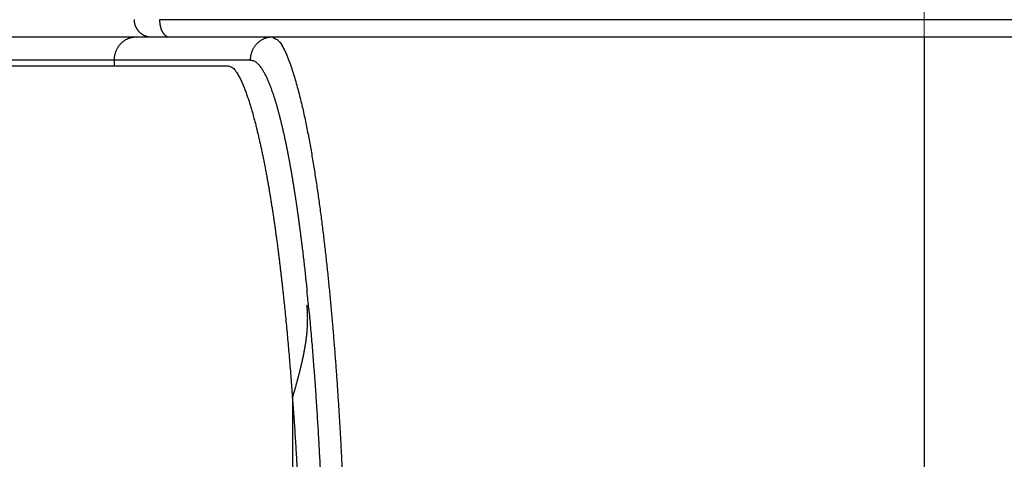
# Model space of a CAD drawing. Header units: millimetres. Extents: x 0 to 1071, y 0 to 742.
# Tile 94 of 131: x 368.2 to 376.69, y 392.2 to 396. Entities that reach past the tile are written whole.
import ezdxf

# ---------------------------------------------------------------- set-up
doc = ezdxf.new("R2010")
doc.units = ezdxf.units.MM
doc.header["$LTSCALE"] = 0.454724
doc.linetypes.add('CENTER', pattern=[50.8, 31.75, -6.35, 6.35, -6.35])
doc.layers.add('NoLayerName_001', color=7, linetype='Continuous')
doc.layers.add('NoLayerName_007', color=7, linetype='Continuous')
doc.styles.get("Standard").update_dxf_attribs({"font": 'txt', "bigfont": 'extfont2'})
doc.dimstyles.get("Standard").update_dxf_attribs({"dimtxt": 2.5, "dimasz": 2.5, "dimexe": 1, "dimexo": 1, "dimtad": 1, "dimdec": 3, "dimzin": 0, "dimdsep": 46, "dimtxsty": 'Standard', "dimcen": 2.5, "dimadec": 3, "dimazin": 0, "dimtfac": 0.75, "dimtdec": 3, "dimtmove": 0, "dimatfit": 3, "dimfxl": 1, "dimarcsym": 0})

# ---------------------------------------------------------------- blocks, each defined once
blk = doc.blocks.new('_OPEN30')
at = {"color": 0, "linetype": 'ByBlock', "lineweight": -2}
for p, q in [((-1, 0.267949), (0, 0)), ((0, 0), (-1, -0.267949)), ((0, 0), (-1, 0))]:
    blk.add_line(p, q, dxfattribs=at)
blk = doc.blocks.new('*D98')
at = {"layer": 'Defpoints', "color": 0}
for p in [(298, 427.8308), (475, 422.9), (298, 319.3002)]:
    blk.add_point(p, dxfattribs=at)
at = {"layer": 'NoLayerName_001', "color": 0, "linetype": 'Continuous', "lineweight": 13}
for p, q in [((298, 425.3308), (298, 316.8002)), ((475, 420.4), (475, 316.8002)), ((471.25, 319.3002), (301.75, 319.3002))]:
    blk.add_line(p, q, dxfattribs=at)
at = {"layer": 'NoLayerName_001', "color": 0, "lineweight": 13, "xscale": 3.75, "yscale": 3.75, "zscale": 3.75, "rotation": 180}
blk.add_blockref('_OPEN30', (298, 319.3002), dxfattribs=at)
at = {"layer": 'NoLayerName_001', "color": 0, "lineweight": 13, "xscale": 3.75, "yscale": 3.75, "zscale": 3.75}
blk.add_blockref('_OPEN30', (475, 319.3002), dxfattribs=at)
at = {"layer": 'NoLayerName_001', "color": 0, "lineweight": 13, "insert": (386.5, 326.1752), "char_height": 8.75, "attachment_point": 5}
blk.add_mtext('\\W0.8000;177', dxfattribs=at)

msp = doc.modelspace()

# ---------------------------------------------------------------- linework, layer by layer
at = {"layer": 'NoLayerName_001', "color": 4, "linetype": 'CENTER', "lineweight": 13}
msp.add_line((376, 416), (376, 359.75), dxfattribs=at)
at = {"layer": 'NoLayerName_001', "color": 60, "linetype": 'Continuous', "lineweight": 25}
for p, q in [((382.5971, 395.9987), (369.403, 395.9987)), ((364.6955, 395.85), (388.0001, 395.85)), ((362.1976, 395.6), (369.9994, 395.6)), ((370.1882, 395.65), (364.6993, 395.65)), ((369.0131, 395.6), (369.0131, 395.65)), ((370.5501, 392.7326), (370.5501, 389.6))]:
    msp.add_line(p, q, dxfattribs=at)
for centre, radius, start, end in [((369.3326, 395.9983), 0.1483, 258.68571, 269.95011), ((347.7957, 391.3246), 22.9983, 5.4351, 5.80543)]:
    msp.add_arc(centre, radius, start, end, dxfattribs=at)
for points, knots in [([(369.1834, 395.9992), (369.1835, 395.9969), (369.1835, 395.9924), (369.1841, 395.9856), (369.1849, 395.9788), (369.186, 395.9721), (369.1874, 395.9654), (369.1891, 395.9588), (369.1911, 395.9522), (369.1934, 395.9458), (369.196, 395.9395), (369.1989, 395.9333), (369.2021, 395.9272), (369.2055, 395.9213), (369.2092, 395.9156), (369.2132, 395.91), (369.2174, 395.9046), (369.2218, 395.8994), (369.2265, 395.8945), (369.2314, 395.8897), (369.2365, 395.8852), (369.2418, 395.8809), (369.2473, 395.8768), (369.253, 395.873), (369.2589, 395.8695), (369.2649, 395.8663), (369.271, 395.8633), (369.2773, 395.8606), (369.2837, 395.8582), (369.2902, 395.8561), (369.2968, 395.8543), (369.3013, 395.8534), (369.3035, 395.8529)], [0, 0, 0, 0, 0.006803, 0.0136187, 0.0204445, 0.0272777, 0.0341157, 0.0409557, 0.0477953, 0.0546324, 0.0614663, 0.0682976, 0.075127, 0.0819548, 0.0887812, 0.0956068, 0.1024319, 0.1092574, 0.1160835, 0.1229105, 0.1297387, 0.1365683, 0.1433997, 0.1502336, 0.1570707, 0.1639108, 0.1707516, 0.1775906, 0.1844249, 0.1912517, 0.1980681, 0.2048714, 0.2048714, 0.2048714, 0.2048714]), ([(369.403, 395.9987), (369.403, 395.9969), (369.4031, 395.9934), (369.4033, 395.9881), (369.4035, 395.9829), (369.4039, 395.9776), (369.4044, 395.9723), (369.405, 395.9671), (369.4057, 395.9618), (369.4065, 395.9566), (369.4075, 395.9514), (369.4085, 395.9462), (369.4097, 395.941), (369.411, 395.9359), (369.4123, 395.9308), (369.4139, 395.9257), (369.4155, 395.9207), (369.4173, 395.9157), (369.4192, 395.9108), (369.4213, 395.9059), (369.4236, 395.9011), (369.426, 395.8964), (369.4285, 395.8918), (369.4313, 395.8873), (369.4342, 395.8829), (369.4373, 395.8786), (369.4406, 395.8745), (369.4441, 395.8705), (369.4478, 395.8668), (369.4518, 395.8633), (369.4561, 395.8601), (369.4607, 395.8572), (369.4655, 395.8547), (369.4705, 395.8527), (369.4756, 395.8512), (369.4809, 395.8502), (369.4844, 395.8501), (369.4862, 395.85)], [0, 0, 0, 0, 0.0052764, 0.0105549, 0.0158354, 0.0211177, 0.0264017, 0.0316875, 0.0369752, 0.0422649, 0.0475569, 0.0528517, 0.0581497, 0.0634508, 0.0687527, 0.0740534, 0.0793513, 0.0846454, 0.0899355, 0.095222, 0.100506, 0.1057893, 0.1110746, 0.1163616, 0.1216463, 0.1269259, 0.1321997, 0.1374699, 0.1427443, 0.1480394, 0.1533802, 0.1587708, 0.1641785, 0.1695734, 0.1749343, 0.1802526, 0.1855351, 0.1855351, 0.1855351, 0.1855351]), ([(369.0131, 395.65), (369.0132, 395.6534), (369.0132, 395.6601), (369.014, 395.6702), (369.0152, 395.6803), (369.0169, 395.6903), (369.0191, 395.7002), (369.0218, 395.71), (369.0249, 395.7197), (369.0285, 395.7292), (369.0325, 395.7386), (369.037, 395.7477), (369.042, 395.7566), (369.0473, 395.7652), (369.0531, 395.7735), (369.0593, 395.7815), (369.066, 395.7892), (369.073, 395.7966), (369.0804, 395.8035), (369.0882, 395.81), (369.0963, 395.8161), (369.1047, 395.8218), (369.1135, 395.827), (369.1225, 395.8317), (369.1318, 395.8359), (369.1413, 395.8396), (369.151, 395.8428), (369.1608, 395.8454), (369.1708, 395.8474), (369.1808, 395.8489), (369.1909, 395.8498), (369.1977, 395.8499), (369.201, 395.85)], [0, 0, 0, 0, 0.0101025, 0.0202256, 0.0303661, 0.04052, 0.0506835, 0.0608527, 0.0710241, 0.0811945, 0.0913619, 0.1015248, 0.1116822, 0.1218338, 0.1319801, 0.1421227, 0.1522644, 0.162409, 0.1725579, 0.1827107, 0.1928668, 0.2030263, 0.2131899, 0.2233593, 0.2335373, 0.2437244, 0.2539143, 0.2640998, 0.2742739, 0.2844301, 0.2945629, 0.3046681, 0.3046681, 0.3046681, 0.3046681]), ([(370.1882, 395.65), (370.1883, 395.6534), (370.1884, 395.6601), (370.1892, 395.6702), (370.1904, 395.6803), (370.1921, 395.6903), (370.1943, 395.7002), (370.1969, 395.71), (370.2, 395.7197), (370.2036, 395.7292), (370.2077, 395.7386), (370.2122, 395.7477), (370.2171, 395.7566), (370.2225, 395.7652), (370.2283, 395.7735), (370.2345, 395.7815), (370.2411, 395.7892), (370.2481, 395.7966), (370.2556, 395.8035), (370.2633, 395.81), (370.2714, 395.8161), (370.2799, 395.8218), (370.2886, 395.827), (370.2976, 395.8317), (370.3069, 395.8359), (370.3164, 395.8396), (370.3261, 395.8428), (370.336, 395.8454), (370.3459, 395.8474), (370.356, 395.8489), (370.3661, 395.8498), (370.3728, 395.8499), (370.3762, 395.85)], [0, 0, 0, 0, 0.0101025, 0.0202256, 0.0303661, 0.04052, 0.0506835, 0.0608527, 0.0710241, 0.0811945, 0.0913619, 0.1015248, 0.1116822, 0.1218338, 0.1319801, 0.1421227, 0.1522644, 0.162409, 0.1725579, 0.1827107, 0.1928668, 0.2030263, 0.2131899, 0.2233593, 0.2335373, 0.2437244, 0.2539143, 0.2640998, 0.2742739, 0.2844301, 0.2945629, 0.3046681, 0.3046681, 0.3046681, 0.3046681]), ([(370.3762, 395.85), (370.3944, 395.8389), (370.4363, 395.8226), (370.4663, 395.7626), (370.4952, 395.7063), (370.519, 395.6464), (370.5408, 395.5861), (370.5606, 395.5251), (370.5788, 395.4636), (370.596, 395.4018), (370.6121, 395.3397), (370.6273, 395.2774), (370.6417, 395.2149), (370.6554, 395.1522), (370.6685, 395.0894), (370.6811, 395.0265), (370.6931, 394.9635), (370.7047, 394.9004), (370.7158, 394.8373), (370.7265, 394.7741), (370.7369, 394.7108), (370.7469, 394.6474), (370.7566, 394.584), (370.7659, 394.5206), (370.775, 394.4571), (370.7838, 394.3935), (370.7923, 394.33), (370.8005, 394.2664), (370.8086, 394.2028), (370.8164, 394.1391), (370.8239, 394.0754), (370.8313, 394.0117), (370.8384, 393.948), (370.8454, 393.8842), (370.8521, 393.8204), (370.8587, 393.7567), (370.8651, 393.6928), (370.8714, 393.629), (370.8774, 393.5652), (370.8833, 393.5013), (370.8871, 393.4587), (370.889, 393.4374)], [0, 0, 0, 0, 0.064076, 0.127931, 0.192181, 0.256277, 0.320424, 0.384562, 0.448701, 0.512837, 0.576975, 0.641121, 0.705273, 0.769426, 0.833572, 0.897711, 0.961846, 1.025978, 1.09011, 1.154242, 1.218374, 1.282506, 1.346639, 1.410773, 1.474907, 1.539041, 1.603173, 1.667306, 1.731438, 1.795569, 1.859701, 1.923833, 1.987964, 2.052096, 2.116227, 2.180359, 2.244491, 2.308622, 2.372754, 2.436885, 2.501016, 2.501016, 2.501016, 2.501016]), ([(369.9994, 395.6), (370.0113, 395.5947), (370.0385, 395.5877), (370.0621, 395.5532), (370.0834, 395.5198), (370.1013, 395.4846), (370.1178, 395.4487), (370.1328, 395.4122), (370.1469, 395.3753), (370.1601, 395.3381), (370.1727, 395.3007), (370.1846, 395.2631), (370.196, 395.2253), (370.2069, 395.1874), (370.2174, 395.1493), (370.2276, 395.1112), (370.2374, 395.0729), (370.2468, 395.0346), (370.256, 394.9962), (370.2648, 394.9578), (370.2735, 394.9193), (370.2818, 394.8807), (370.29, 394.8421), (370.2979, 394.8034), (370.3056, 394.7647), (370.3132, 394.726), (370.3205, 394.6872), (370.3277, 394.6484), (370.3347, 394.6095), (370.3415, 394.5707), (370.3482, 394.5318), (370.3547, 394.4928), (370.3611, 394.4539), (370.3674, 394.4149), (370.3735, 394.3759), (370.3795, 394.3369), (370.3854, 394.2979), (370.3912, 394.2588), (370.3968, 394.2198), (370.4023, 394.1807), (370.4059, 394.1546), (370.4077, 394.1416)], [0, 0, 0, 0, 0.038974, 0.080579, 0.119586, 0.159036, 0.198634, 0.238062, 0.277509, 0.316991, 0.356469, 0.39594, 0.435408, 0.474877, 0.514345, 0.553812, 0.593281, 0.632749, 0.672217, 0.711685, 0.751152, 0.790618, 0.830085, 0.869552, 0.909019, 0.948486, 0.987954, 1.027422, 1.066891, 1.106361, 1.145831, 1.185301, 1.224771, 1.26424, 1.303709, 1.343177, 1.382644, 1.422111, 1.461578, 1.501044, 1.540511, 1.540511, 1.540511, 1.540511]), ([(370.1882, 395.65), (370.198, 395.6477), (370.2185, 395.6458), (370.243, 395.6269), (370.2638, 395.6054), (370.2817, 395.5812), (370.2976, 395.5557), (370.3121, 395.5294), (370.3254, 395.5025), (370.3377, 395.4751), (370.3492, 395.4474), (370.3601, 395.4194), (370.3705, 395.3912), (370.3803, 395.3629), (370.3897, 395.3344), (370.3988, 395.3058), (370.4075, 395.2771), (370.4158, 395.2483), (370.4239, 395.2194), (370.4318, 395.1904), (370.4393, 395.1614), (370.4467, 395.1323), (370.4539, 395.1031), (370.4608, 395.074), (370.4676, 395.0447), (370.4742, 395.0155), (370.4807, 394.9862), (370.487, 394.9568), (370.4931, 394.9275), (370.4991, 394.8981), (370.505, 394.8686), (370.5108, 394.8392), (370.5164, 394.8097), (370.5219, 394.7802), (370.5273, 394.7507), (370.5326, 394.7212), (370.5379, 394.6916), (370.543, 394.6621), (370.548, 394.6325), (370.5529, 394.6029), (370.5561, 394.5832), (370.5578, 394.5733)], [0, 0, 0, 0, 0.029977, 0.059992, 0.090009, 0.120021, 0.150033, 0.180041, 0.210069, 0.24011, 0.270134, 0.300143, 0.330145, 0.360146, 0.390148, 0.420152, 0.450158, 0.480164, 0.510168, 0.540171, 0.570174, 0.600176, 0.630178, 0.66018, 0.690183, 0.720186, 0.75019, 0.780195, 0.810201, 0.840207, 0.870213, 0.900218, 0.930223, 0.960226, 0.990229, 1.020232, 1.050234, 1.080236, 1.110238, 1.14024, 1.170242, 1.170242, 1.170242, 1.170242]), ([(370.5578, 394.5733), (370.5593, 394.5634), (370.5625, 394.5437), (370.5672, 394.514), (370.5718, 394.4844), (370.5763, 394.4547), (370.5808, 394.4251), (370.5852, 394.3954), (370.5895, 394.3657), (370.5937, 394.336), (370.5979, 394.3063), (370.602, 394.2766), (370.6061, 394.2468), (370.6101, 394.2171), (370.614, 394.1874), (370.6179, 394.1576), (370.6217, 394.1279), (370.6255, 394.0981), (370.6292, 394.0683), (370.6341, 394.0286), (370.64, 393.979), (370.647, 393.9194), (370.6537, 393.8597), (370.6603, 393.8001), (370.6667, 393.7404), (370.6719, 393.6907), (370.675, 393.6608), (370.676, 393.6509)], [0, 0, 0, 0, 0.0300018, 0.0600035, 0.0900052, 0.120007, 0.1500089, 0.1800108, 0.210013, 0.2400152, 0.2700176, 0.3000201, 0.3300226, 0.3600251, 0.3900277, 0.4200303, 0.450033, 0.4800359, 0.5100388, 0.5400418, 0.6000481, 0.6600546, 0.720061, 0.7800672, 0.8400726, 0.9000769, 0.9300785, 0.9300785, 0.9300785, 0.9300785]), ([(370.4077, 394.1416), (370.4095, 394.1286), (370.4131, 394.1025), (370.4183, 394.0634), (370.4234, 394.0242), (370.4284, 393.9851), (370.4333, 393.9459), (370.4382, 393.9068), (370.4429, 393.8676), (370.4475, 393.8284), (370.4521, 393.7892), (370.4566, 393.75), (370.461, 393.7108), (370.4653, 393.6715), (370.4696, 393.6323), (370.4738, 393.5931), (370.4779, 393.5538), (370.4832, 393.5015), (370.4898, 393.436), (370.4974, 393.3574), (370.5047, 393.2788), (370.5118, 393.2002), (370.5187, 393.1216), (370.5253, 393.043), (370.5317, 392.9643), (370.5379, 392.8856), (370.544, 392.8069), (370.5478, 392.7544), (370.5497, 392.7282)], [0, 0, 0, 0, 0.039467, 0.078933, 0.1184, 0.157866, 0.197332, 0.236799, 0.276265, 0.315732, 0.355198, 0.394665, 0.434131, 0.473598, 0.513064, 0.552531, 0.591997, 0.631463, 0.710396, 0.789328, 0.86826, 0.947192, 1.026124, 1.105056, 1.183988, 1.26292, 1.341852, 1.420784, 1.420784, 1.420784, 1.420784]), ([(370.5497, 392.7282), (370.5557, 392.7492), (370.5646, 392.7808), (370.5764, 392.823), (370.5851, 392.8547), (370.5938, 392.8864), (370.6022, 392.9181), (370.6105, 392.9499), (370.6186, 392.9817), (370.6263, 393.0137), (370.6338, 393.0457), (370.6409, 393.0777), (370.6476, 393.1099), (370.6538, 393.1422), (370.6595, 393.1745), (370.6647, 393.207), (370.6692, 393.2396), (370.6731, 393.2723), (370.6763, 393.3051), (370.6787, 393.3379), (370.6804, 393.3708), (370.6812, 393.4038), (370.6812, 393.4367), (370.6802, 393.4696), (370.6783, 393.5024), (370.6761, 393.5242), (370.6751, 393.5351)], [0, 0, 0, 0, 0.0656799, 0.0985191, 0.1313589, 0.1642006, 0.1970458, 0.2298966, 0.2627534, 0.2956126, 0.3284714, 0.3613286, 0.3941842, 0.4270405, 0.4599017, 0.4927742, 0.5256671, 0.5585898, 0.5915349, 0.6244872, 0.6574341, 0.6903661, 0.7232769, 0.7561637, 0.7890277, 0.8218737, 0.8218737, 0.8218737, 0.8218737]), ([(370.6905, 393.503), (370.693, 393.4766), (370.698, 393.4237), (370.7051, 393.3445), (370.7121, 393.2652), (370.7187, 393.1859), (370.7252, 393.1066), (370.7314, 393.0272), (370.7374, 392.9479), (370.7432, 392.8685), (370.7489, 392.7891), (370.7543, 392.7097), (370.7595, 392.6303), (370.7645, 392.5508), (370.7694, 392.4714), (370.774, 392.3919), (370.7785, 392.3125), (370.7828, 392.233), (370.7869, 392.1535), (370.7909, 392.074), (370.7948, 391.9945), (370.7972, 391.9415), (370.7984, 391.915)], [0, 0, 0, 0, 0.079584, 0.159168, 0.238753, 0.318338, 0.397923, 0.47751, 0.557096, 0.636684, 0.716271, 0.79586, 0.875449, 0.955038, 1.034628, 1.114217, 1.193807, 1.273396, 1.352984, 1.432572, 1.512158, 1.591743, 1.591743, 1.591743, 1.591743]), ([(370.889, 393.4374), (370.8909, 393.4161), (370.8947, 393.3735), (370.9001, 393.3096), (370.9054, 393.2457), (370.9105, 393.1818), (370.9156, 393.1179), (370.9204, 393.0539), (370.9252, 392.99), (370.9298, 392.926), (370.9343, 392.862), (370.9387, 392.7981), (370.9429, 392.7341), (370.9471, 392.6701), (370.9511, 392.6061), (370.9563, 392.5207), (370.9625, 392.414), (370.9695, 392.2859), (370.9761, 392.1578), (370.9823, 392.0297), (370.9881, 391.9016), (370.9934, 391.7734), (370.9984, 391.6453), (371.0031, 391.5171), (371.0073, 391.3889), (371.0112, 391.2607), (371.0148, 391.1325), (371.018, 391.0043), (371.0208, 390.876), (371.0233, 390.7478), (371.0254, 390.6195), (371.0273, 390.4913), (371.0288, 390.363), (371.0299, 390.2348), (371.0307, 390.1065), (371.0312, 389.9783), (371.0313, 389.8928), (371.0313, 389.85)], [0, 0, 0, 0, 0.064131, 0.128263, 0.192394, 0.256525, 0.320656, 0.384788, 0.448919, 0.51305, 0.577181, 0.641312, 0.705443, 0.769574, 0.833705, 0.897836, 1.026098, 1.154361, 1.282624, 1.410887, 1.539151, 1.667415, 1.795679, 1.923943, 2.052206, 2.180469, 2.308732, 2.436995, 2.565258, 2.693522, 2.821785, 2.950048, 3.078312, 3.206575, 3.334838, 3.463101, 3.591362, 3.591362, 3.591362, 3.591362]), ([(370.5502, 392.7302), (370.5539, 392.6782), (370.5614, 392.574), (370.5717, 392.4177), (370.5813, 392.2614), (370.5902, 392.105), (370.5985, 391.9486), (370.6061, 391.7921), (370.6132, 391.6356), (370.6196, 391.4791), (370.6255, 391.3226), (370.6308, 391.1661), (370.6356, 391.0095), (370.6399, 390.8529), (370.6436, 390.6963), (370.6469, 390.5397), (370.6496, 390.3831), (370.6518, 390.2265), (370.6535, 390.0699), (370.6548, 389.9133), (370.6555, 389.7566), (370.6556, 389.6522), (370.6557, 389.6)], [0, 0, 0, 0, 0.156626, 0.313253, 0.469884, 0.626517, 0.783152, 0.939791, 1.096431, 1.253073, 1.409715, 1.566357, 1.722996, 1.879633, 2.036268, 2.192902, 2.349534, 2.506165, 2.662794, 2.819422, 2.97605, 3.132675, 3.132675, 3.132675, 3.132675])]:
    msp.add_open_spline(points, degree=3, knots=knots, dxfattribs=at)
at = {"layer": 'NoLayerName_007', "color": 60, "linetype": 'Continuous', "lineweight": 25}
msp.add_line((376.0001, 395.85), (376.0001, 389.85), dxfattribs=at)

# ---------------------------------------------------------------- dimensions: what is measured, and where the dimension line sits
at = {"layer": 'NoLayerName_001', "color": 3, "linetype": 'Continuous', "lineweight": 13}
dim = msp.add_linear_dim(base=(298, 319.3002), p1=(475, 422.9), p2=(298, 427.8308), angle=180, text='\\W0.8000;<>', dimstyle='Standard', override={"dimtxt": 8.75, "dimasz": 3.75, "dimexe": 2.5, "dimexo": 2.5, "dimgap": 2.5, "dimzin": 8, "dimblk": 'OPEN30', "dimclrd": 0, "dimclre": 0, "dimclrt": 0, "dimtp": 0, "dimtm": 0, "dimlwd": 13, "dimlwe": 13}, dxfattribs=at)
dim.commit()
dim.dimension.update_dxf_attribs({"geometry": '*D98', "text_midpoint": (386.5, 319.3002), "dimtype": 160})

doc.saveas('drawing.dxf')
